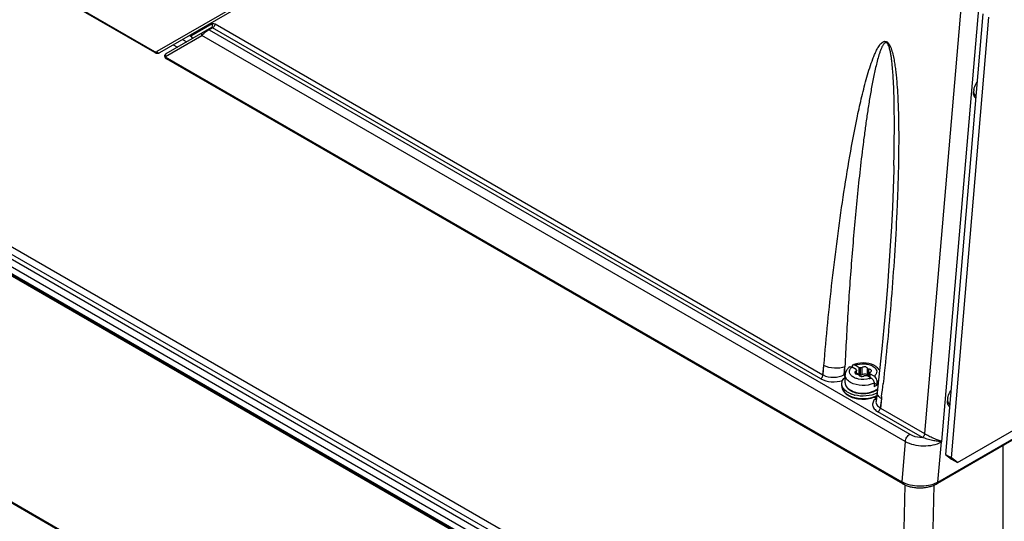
# Model space of a CAD drawing. Header units: inches. Extents: x 0 to 117, y 0 to 83.
# Tile 56 of 86: x 99.32 to 103.87, y 21.45 to 23.77. Entities that reach past the tile are written whole.
import ezdxf

# ---------------------------------------------------------------- set-up
doc = ezdxf.new("R2010")
doc.units = ezdxf.units.IN
doc.header["$LTSCALE"] = 6.431102
doc.header["$MEASUREMENT"] = 0
doc.layers.get('0').update_dxf_attribs({"linetype": 'CONTINUOUS'})

msp = doc.modelspace()

# ---------------------------------------------------------------- linework, layer by layer
at = {"color": 7, "linetype": 'CONTINUOUS'}
for p, q in [((94.1836, 26.9529), (99.945, 23.6266)), ((99.947, 23.6211), (94.1856, 26.9474)), ((94.8058, 25.2738), (102.9613, 20.5653)), ((94.8184, 25.3025), (102.9739, 20.594)), ((94.7967, 25.2216), (102.9522, 20.5131)), ((102.953, 20.5461), (94.7975, 25.2546)), ((94.7976, 25.1895), (102.9531, 20.481)), ((102.9572, 20.4725), (94.8017, 25.181)), ((102.9742, 20.4575), (94.8187, 25.166)), ((101.989, 24.8001), (99.9554, 23.626)), ((102.0008, 24.7946), (99.9672, 23.6204)), ((94.7824, 24.1437), (103.0694, 19.3593)), ((94.7871, 24.1364), (103.07, 19.3543)), ((107.6724, 24.0004), (103.5644, 21.6286)), ((103.5672, 21.6351), (107.6753, 24.0069)), ((103.6745, 23.8435), (103.5054, 21.86)), ((103.5859, 21.8227), (103.758, 23.842)), ((103.7752, 23.8003), (103.6015, 21.7624)), ((103.6293, 21.7469), (103.8031, 23.7848)), ((100.2081, 23.7365), (99.9978, 23.615)), ((100.2112, 23.7549), (100.1124, 23.6979)), ((100.2136, 23.7364), (100.1972, 23.7269)), ((100.1972, 23.7269), (103.4367, 21.8566)), ((103.025, 22.1133), (100.2136, 23.7364)), ((100.2247, 23.754), (103.0357, 22.1311)), ((99.9958, 23.6035), (100.1643, 23.7008)), ((100.074, 23.6821), (100.0939, 23.6706)), ((100.1069, 23.7011), (100.1124, 23.6979)), ((103.416, 21.8234), (100.1643, 23.7008)), ((100.0315, 23.6576), (100.0514, 23.646)), ((99.952, 23.6216), (99.9485, 23.6236)), ((99.9922, 23.6077), (99.9921, 23.607)), ((99.9925, 23.6086), (99.9922, 23.6077)), ((99.9946, 23.6073), (99.9951, 23.6051)), ((99.9948, 23.602), (103.4, 21.636)), ((103.7317, 23.4381), (103.7317, 23.4374)), ((103.7317, 23.4357), (103.7317, 23.4374)), ((103.0357, 22.1311), (103.0399, 22.1747)), ((103.036, 22.1309), (103.0397, 22.1748)), ((103.2031, 22.1644), (103.184, 22.1754)), ((103.1338, 22.1325), (103.1368, 22.1688)), ((103.1338, 22.1325), (103.1374, 22.1346)), ((103.1374, 22.1346), (103.1368, 22.1688)), ((103.1376, 22.1323), (103.1374, 22.1346)), ((103.1384, 22.1289), (103.1376, 22.1323)), ((103.1384, 22.0946), (103.1384, 22.1299)), ((103.1892, 22.1564), (103.1701, 22.1674)), ((103.1885, 22.1356), (103.1885, 22.1488)), ((103.1905, 22.135), (103.1905, 22.1516)), ((103.1911, 22.1348), (103.1911, 22.1516)), ((103.2031, 22.1323), (103.1911, 22.1392)), ((103.2031, 22.1323), (103.2031, 22.1644)), ((103.209, 22.1315), (103.2089, 22.1637)), ((103.2163, 22.1327), (103.2163, 22.1648)), ((103.2581, 22.1166), (103.2391, 22.1276)), ((103.2415, 22.1287), (103.2415, 22.1609)), ((103.2451, 22.1259), (103.2469, 22.1256)), ((103.2469, 22.1256), (103.2469, 22.1578)), ((103.2469, 22.1256), (103.2511, 22.125)), ((103.2511, 22.1405), (103.2512, 22.1411)), ((103.2511, 22.1206), (103.2511, 22.139)), ((103.2517, 22.1203), (103.2517, 22.139)), ((103.272, 22.1246), (103.253, 22.1356)), ((103.253, 22.1356), (103.253, 22.1195)), ((103.1227, 22.0785), (103.1227, 22.0897)), ((103.2861, 22.0844), (103.2722, 22.0924)), ((103.2722, 22.0924), (103.2722, 22.0763)), ((103.2861, 22.0844), (103.2861, 22.1004)), ((103.2857, 22.0503), (103.2809, 22.0093)), ((103.2809, 22.0093), (103.2808, 22.009)), ((103.3057, 22.0212), (103.3007, 21.9781)), ((103.3055, 22.0214), (103.301, 21.9779)), ((103.3066, 22.0304), (103.3055, 22.0214)), ((103.6109, 22.0086), (103.611, 22.0109)), ((103.611, 22.0116), (103.611, 22.0109)), ((103.6116, 22.011), (103.6125, 22.0064)), ((103.4953, 21.8417), (103.2896, 21.9605)), ((103.3007, 21.9781), (103.3003, 21.976)), ((103.301, 21.9779), (103.5054, 21.86)), ((103.6575, 21.7264), (104.0914, 21.9769)), ((103.416, 21.8234), (103.4, 21.636)), ((103.5672, 21.6351), (103.5831, 21.8211)), ((103.5859, 21.8227), (103.5831, 21.8211)), ((103.5832, 21.8234), (103.5859, 21.8227)), ((103.6015, 21.7624), (103.6293, 21.7469)), ((103.6015, 21.7624), (103.6297, 21.7419)), ((103.8684, 19.3256), (103.8684, 21.8041)), ((103.6575, 21.7264), (103.6293, 21.7469)), ((103.6297, 21.7419), (103.6575, 21.7264)), ((103.4028, 21.6283), (103.4039, 21.6277)), ((103.4097, 21.629), (103.4048, 21.6318)), ((103.5624, 21.6321), (103.5575, 21.6293)), ((103.3946, 20.6539), (103.4163, 21.6216)), ((103.5284, 20.6589), (103.55, 21.6215))]:
    msp.add_line(p, q, dxfattribs=at)
for points in [[(99.947, 23.6211), (99.9481, 23.6205), (99.9494, 23.6199), (99.9507, 23.6194), (99.952, 23.6189), (99.9533, 23.6186)], [(99.9533, 23.6186), (99.9546, 23.6183), (99.9559, 23.6181), (99.9571, 23.618)], [(99.9571, 23.618), (99.9584, 23.618), (99.9596, 23.6181), (99.9609, 23.6182), (99.9621, 23.6184), (99.9632, 23.6187), (99.9644, 23.6191), (99.9655, 23.6196), (99.9666, 23.6201), (99.9672, 23.6204)], [(99.9921, 23.607), (99.9919, 23.6062), (99.9918, 23.6054), (99.9918, 23.6046), (99.9918, 23.6038), (99.9919, 23.603), (99.9921, 23.6022), (99.9922, 23.6014)], [(99.9922, 23.6014), (99.9925, 23.6006), (99.9928, 23.5998), (99.9932, 23.5991), (99.9936, 23.5983), (99.9941, 23.5976), (99.9947, 23.5969), (99.9953, 23.5962)], [(99.9978, 23.6151), (99.9971, 23.6146), (99.9964, 23.6141), (99.9958, 23.6136), (99.9952, 23.613), (99.9946, 23.6124), (99.9941, 23.6117), (99.9936, 23.611), (99.9932, 23.6102), (99.9928, 23.6094), (99.9925, 23.6086)], [(99.9953, 23.5962), (99.9959, 23.5955), (99.9967, 23.595), (99.9974, 23.5944), (99.9982, 23.5939), (103.4028, 21.6283)], [(103.3633, 23.0985), (103.3628, 23.0769), (103.3601, 22.9921), (103.3565, 22.9056), (103.352, 22.8173), (103.3467, 22.7273), (103.3406, 22.6355), (103.3336, 22.542), (103.3258, 22.4468), (103.3171, 22.3499), (103.3075, 22.2513), (103.297, 22.1511), (103.2857, 22.0503)], [(103.4039, 21.6277), (103.4078, 21.6256), (103.4119, 21.6236)], [(103.5554, 21.6239), (103.5595, 21.626), (103.5635, 21.6281), (103.5644, 21.6286)], [(103.4119, 21.6236), (103.416, 21.6217), (103.4203, 21.62), (103.4248, 21.6183), (103.4293, 21.6168), (103.4339, 21.6155), (103.4386, 21.6142), (103.4434, 21.6131), (103.4482, 21.6121), (103.4531, 21.6113), (103.4581, 21.6105), (103.4631, 21.61), (103.4681, 21.6095), (103.4732, 21.6092), (103.4783, 21.609), (103.4834, 21.6089), (103.4886, 21.609), (103.4937, 21.6092), (103.4988, 21.6095), (103.5038, 21.61), (103.5089, 21.6106), (103.5138, 21.6114), (103.5188, 21.6123), (103.5237, 21.6133), (103.5285, 21.6144), (103.5332, 21.6157), (103.5379, 21.6171), (103.5424, 21.6186), (103.5469, 21.6203), (103.5512, 21.622), (103.5554, 21.6239)]]:
    msp.add_lwpolyline(points, dxfattribs=at)
for centre, radius, start, end in [((100.2666, 23.6098), 0.1361, 122.2839, 124.6223), ((100.2468, 23.6413), 0.0989, 120.0714, 122.3097), ((100.007, 23.609), 0.0125, 198.5403, 206.2029), ((103.8032, 23.4352), 0.0715, 169.1432, 174.4664), ((103.7924, 23.4363), 0.0607, 174.4804, 178.9754), ((103.7713, 23.4441), 0.0394, 183.3959, 189.0443), ((103.7505, 23.4356), 0.0165, 238.7134, 242.4623), ((103.2142, 22.0875), 0.0976, 107.7069, 113.8727), ((103.1931, 22.0381), 0.1114, 119.1874, 119.9979), ((103.2031, 22.1087), 0.0236, 81.7734, 89.9356), ((103.2034, 22.1111), 0.0212, 74.8747, 81.7729), ((103.2435, 22.1291), 0.00204, 188.7616, 197.034), ((103.2415, 22.1128), 0.0689, 52.2309, 55.1365), ((103.225, 22.1977), 0.0876, 286.4236, 286.9631), ((103.2257, 22.1954), 0.0852, 286.959, 288.3459), ((103.2282, 22.1881), 0.0775, 288.2953, 292.7074), ((91.4272, 23.4305), 11.9616, 353.27828, 353.56777), ((103.1592, 22.0906), 0.0367, 198.5121, 199.4873), ((103.1982, 22.1144), 0.091, 238.4612, 240.0058), ((103.198, 22.1189), 0.0931, 240.0065, 241.4015), ((103.2008, 22.1189), 0.0961, 240.0137, 242.2962), ((103.2028, 22.1279), 0.1032, 241.4508, 245.7994), ((103.2061, 22.1255), 0.1028, 240.9441, 243.3348), ((103.2007, 22.1221), 0.0739, 237.6512, 238.1589), ((103.2019, 22.1241), 0.0762, 238.1658, 240.0079), ((103.2003, 22.1261), 0.0754, 239.3576, 240.0014), ((103.2017, 22.1285), 0.0782, 240.0091, 241.6587), ((103.2043, 22.1282), 0.0809, 240.0154, 242.4452), ((103.2062, 22.1371), 0.0879, 241.7183, 246.5065), ((103.2082, 22.1358), 0.0894, 242.4778, 247.0047), ((103.2109, 22.1379), 0.0909, 241.3063, 245.1654), ((103.212, 22.1607), 0.1267, 250.1605, 250.5569), ((103.2143, 22.1675), 0.1338, 250.5917, 255.0744), ((103.2132, 22.1429), 0.0964, 245.141, 246.7621), ((103.2153, 22.1478), 0.1017, 246.7883, 251.8475), ((103.2161, 22.1742), 0.1408, 255.042, 255.7252), ((103.2166, 22.1517), 0.1059, 251.8231, 254.0555), ((103.2333, 22.1327), 0.0854, 294.1025, 295.1268), ((103.2367, 22.1255), 0.0775, 295.0597, 300.1419), ((103.2416, 22.1265), 0.0758, 300.4099, 300.6283), ((103.2397, 22.1173), 0.0939, 297.3187, 298.0873), ((103.2038, 22.1246), 0.1026, 242.2946, 244.4733), ((103.209, 22.1313), 0.1093, 243.336, 245.9931), ((103.2166, 22.1586), 0.139, 254.1994, 255.9613), ((103.2158, 22.1497), 0.1289, 255.1262, 255.9246), ((103.2178, 22.1634), 0.144, 255.9604, 257.6791), ((103.2177, 22.1575), 0.1369, 255.9507, 259.4845), ((103.2188, 22.1681), 0.1487, 257.6791, 259.3588), ((103.3053, 22.0064), 0.0246, 171.593, 173.3075), ((103.2389, 22.1187), 0.0955, 296.8945, 297.3197), ((103.2375, 22.1264), 0.1046, 295.6808, 296.1238), ((103.6757, 22.0092), 0.0648, 173.6456, 178.5011), ((103.6534, 22.0171), 0.0423, 182.7643, 188.2739), ((103.6864, 22.008), 0.0755, 169.159, 173.6624), ((103.5106, 21.7362), 0.1159, 296.582, 299.2596)]:
    msp.add_arc(centre, radius, start, end, dxfattribs=at)
for points, knots in [([(100.1893, 23.7218), (100.1877, 23.7207), (100.1817, 23.7164), (100.176, 23.7118), (100.1719, 23.7081)], [0, 0, 0, 0, 0.257313, 1, 1, 1, 1]), ([(100.1923, 23.7274), (100.1933, 23.728), (100.1953, 23.7279), (100.1968, 23.7271), (100.1972, 23.7269)], [0, 0, 0, 0, 0.704486, 1, 1, 1, 1]), ([(100.2081, 23.7365), (100.2107, 23.738), (100.2145, 23.7447), (100.2128, 23.7516), (100.2112, 23.7549)], [0, 0, 0, 0, 0.454382, 1, 1, 1, 1]), ([(100.2112, 23.7549), (100.2122, 23.7555), (100.2166, 23.7572), (100.2216, 23.7558), (100.2247, 23.754)], [0, 0, 0, 0, 0.233096, 1, 1, 1, 1]), ([(100.2247, 23.754), (100.2242, 23.7487), (100.2206, 23.7417), (100.2151, 23.7372), (100.2136, 23.7364)], [0, 0, 0, 0, 0.763354, 1, 1, 1, 1]), ([(100.12, 23.6888), (100.1199, 23.6897), (100.1187, 23.6937), (100.1152, 23.6963), (100.1124, 23.6979)], [0, 0, 0, 0, 0.216831, 1, 1, 1, 1]), ([(100.1643, 23.7008), (100.1633, 23.7028), (100.1622, 23.7072), (100.1646, 23.7114), (100.1663, 23.7123)], [0, 0, 0, 0, 0.545313, 1, 1, 1, 1]), ([(100.1719, 23.7081), (100.1712, 23.7075), (100.1685, 23.7051), (100.166, 23.7027), (100.1643, 23.7008)], [0, 0, 0, 0, 0.274042, 1, 1, 1, 1]), ([(103.0399, 22.1747), (103.0455, 22.2404), (103.057, 22.3714), (103.078, 22.5668), (103.1016, 22.7604), (103.1283, 22.952), (103.1586, 23.141), (103.1878, 23.2964), (103.2116, 23.4033), (103.2265, 23.4632), (103.2384, 23.5073), (103.2514, 23.5504), (103.2635, 23.5855), (103.2743, 23.6125), (103.2831, 23.6318), (103.2932, 23.6499), (103.3043, 23.6654), (103.3191, 23.6762), (103.3335, 23.671), (103.3415, 23.6607), (103.3478, 23.6483), (103.3543, 23.6306), (103.3602, 23.6081), (103.3655, 23.5809), (103.3696, 23.5539), (103.3729, 23.5271), (103.3765, 23.4917), (103.3798, 23.4476), (103.3825, 23.3951), (103.3843, 23.3429), (103.3857, 23.2738), (103.3858, 23.1881), (103.3843, 23.0858), (103.3813, 22.9841), (103.3758, 22.8496), (103.3665, 22.6827), (103.3519, 22.4837), (103.3345, 22.2864), (103.3209, 22.1556), (103.3135, 22.0904)], [0, 0, 0, 0, 0.062984, 0.125508, 0.187596, 0.249194, 0.310205, 0.37042, 0.400096, 0.414779, 0.429324, 0.443686, 0.457787, 0.464697, 0.47147, 0.478043, 0.484301, 0.490116, 0.493504, 0.497727, 0.502247, 0.506773, 0.515707, 0.524495, 0.533172, 0.541764, 0.550288, 0.567182, 0.583917, 0.600531, 0.617048, 0.649848, 0.682402, 0.714759, 0.74695, 0.810907, 0.874376, 0.937409, 1, 1, 1, 1]), ([(103.3633, 23.0985), (103.3644, 23.1436), (103.3655, 23.2115), (103.3658, 23.3021), (103.3653, 23.3707), (103.364, 23.4282), (103.3622, 23.4744), (103.3604, 23.5094), (103.3579, 23.5446), (103.355, 23.5742), (103.352, 23.598), (103.3491, 23.6161), (103.3454, 23.6344), (103.3409, 23.6495), (103.3362, 23.6598), (103.3321, 23.6644), (103.3288, 23.6668), (103.3252, 23.6672), (103.3212, 23.6656), (103.3172, 23.662), (103.3134, 23.6567), (103.3088, 23.6489), (103.304, 23.6381), (103.299, 23.6247), (103.2929, 23.6059), (103.2862, 23.5818), (103.2789, 23.5523), (103.2723, 23.5223), (103.2662, 23.4919), (103.2585, 23.4508), (103.2497, 23.3991), (103.24, 23.3365), (103.231, 23.2734), (103.2198, 23.1886), (103.2071, 23.082), (103.1935, 22.9533), (103.1813, 22.8238), (103.1665, 22.6501), (103.1509, 22.4318), (103.141, 22.2567), (103.1368, 22.1688)], [0, 0, 0, 0, 0.064601, 0.097121, 0.129825, 0.162773, 0.179371, 0.196074, 0.212916, 0.229947, 0.238565, 0.247286, 0.256158, 0.265251, 0.269867, 0.27209, 0.274027, 0.275599, 0.277086, 0.280036, 0.28314, 0.286365, 0.293044, 0.299928, 0.306944, 0.321234, 0.335758, 0.350445, 0.365252, 0.380154, 0.410176, 0.440419, 0.470834, 0.501385, 0.562815, 0.624593, 0.686649, 0.748939, 0.874118, 1, 1, 1, 1]), ([(99.947, 23.6211), (99.9467, 23.6213), (99.9451, 23.6227), (99.9449, 23.6251), (99.945, 23.6266)], [0, 0, 0, 0, 0.214477, 1, 1, 1, 1]), ([(99.945, 23.6266), (99.9459, 23.6261), (99.9491, 23.6246), (99.9532, 23.6247), (99.9554, 23.626)], [0, 0, 0, 0, 0.283423, 1, 1, 1, 1]), ([(99.952, 23.6216), (99.9515, 23.6214), (99.95, 23.6206), (99.9481, 23.6205), (99.947, 23.6211)], [0, 0, 0, 0, 0.293479, 1, 1, 1, 1]), ([(99.9672, 23.6204), (99.9651, 23.6192), (99.9595, 23.6182), (99.9544, 23.6202), (99.952, 23.6216)], [0, 0, 0, 0, 0.460318, 1, 1, 1, 1]), ([(99.9554, 23.626), (99.9565, 23.6236), (99.9598, 23.6198), (99.9654, 23.6194), (99.9672, 23.6204)], [0, 0, 0, 0, 0.547781, 1, 1, 1, 1]), ([(99.9948, 23.602), (99.9943, 23.6023), (99.9928, 23.6036), (99.9918, 23.6057), (99.9921, 23.607)], [0, 0, 0, 0, 0.303, 1, 1, 1, 1]), ([(99.9948, 23.602), (99.9946, 23.6004), (99.9949, 23.5971), (99.9971, 23.5945), (99.9984, 23.5938)], [0, 0, 0, 0, 0.524921, 1, 1, 1, 1]), ([(99.9958, 23.6035), (99.9954, 23.6033), (99.9949, 23.6028), (99.995, 23.6022), (99.995, 23.602)], [0, 0, 0, 0, 0.672981, 1, 1, 1, 1]), ([(99.9984, 23.5938), (99.999, 23.5934), (100.0018, 23.5923), (100.005, 23.5927), (100.0072, 23.5933)], [0, 0, 0, 0, 0.229632, 1, 1, 1, 1]), ([(103.733, 23.4487), (103.7335, 23.4518), (103.7367, 23.4643), (103.7426, 23.4761), (103.7482, 23.4842)], [0, 0, 0, 0, 0.241649, 1, 1, 1, 1]), ([(103.7358, 23.4179), (103.7352, 23.4192), (103.7327, 23.4248), (103.7318, 23.431), (103.7317, 23.4357)], [0, 0, 0, 0, 0.229672, 1, 1, 1, 1]), ([(103.7336, 23.4328), (103.734, 23.4316), (103.7357, 23.4272), (103.739, 23.4233), (103.7419, 23.4215)], [0, 0, 0, 0, 0.27314, 1, 1, 1, 1]), ([(103.1368, 22.1688), (103.1218, 22.1624), (103.0876, 22.1593), (103.0544, 22.1667), (103.0397, 22.1748)], [0, 0, 0, 0, 0.493132, 1, 1, 1, 1]), ([(103.1747, 22.1767), (103.174, 22.1764), (103.1709, 22.1743), (103.17, 22.1703), (103.17, 22.1675)], [0, 0, 0, 0, 0.222406, 1, 1, 1, 1]), ([(103.184, 22.1754), (103.1832, 22.1759), (103.1804, 22.1773), (103.1768, 22.1777), (103.1747, 22.1767)], [0, 0, 0, 0, 0.290331, 1, 1, 1, 1]), ([(103.184, 22.1754), (103.1971, 22.1809), (103.2192, 22.184), (103.247, 22.1798), (103.2688, 22.1719), (103.2863, 22.1549), (103.2826, 22.1348), (103.276, 22.1277), (103.272, 22.1246)], [0, 0, 0, 0, 0.301696, 0.455374, 0.594289, 0.801799, 0.893421, 1, 1, 1, 1]), ([(103.2809, 22.1693), (103.2677, 22.1785), (103.2346, 22.1885), (103.2007, 22.1857), (103.1845, 22.1805)], [0, 0, 0, 0, 0.485929, 1, 1, 1, 1]), ([(103.025, 22.1133), (103.0264, 22.1141), (103.0319, 22.1186), (103.0355, 22.1255), (103.0361, 22.1309)], [0, 0, 0, 0, 0.236466, 1, 1, 1, 1]), ([(103.036, 22.1309), (103.0505, 22.1226), (103.0851, 22.1164), (103.1194, 22.1237), (103.1338, 22.1325)], [0, 0, 0, 0, 0.498854, 1, 1, 1, 1]), ([(103.1512, 22.1606), (103.1493, 22.1585), (103.1422, 22.1498), (103.1384, 22.1383), (103.1384, 22.1299)], [0, 0, 0, 0, 0.25545, 1, 1, 1, 1]), ([(103.1627, 22.0961), (103.1559, 22.1001), (103.1441, 22.1091), (103.1384, 22.1235), (103.1384, 22.1299)], [0, 0, 0, 0, 0.550992, 1, 1, 1, 1]), ([(103.1852, 22.1161), (103.1795, 22.1184), (103.1695, 22.1238), (103.1588, 22.1361), (103.1571, 22.1512), (103.1622, 22.1595), (103.1654, 22.163)], [0, 0, 0, 0, 0.303254, 0.551104, 0.766376, 1, 1, 1, 1]), ([(103.1595, 22.168), (103.1602, 22.1685), (103.1636, 22.1701), (103.1676, 22.1688), (103.1701, 22.1674)], [0, 0, 0, 0, 0.22234, 1, 1, 1, 1]), ([(103.1885, 22.1488), (103.1877, 22.1484), (103.185, 22.1471), (103.1826, 22.1443), (103.1826, 22.1422)], [0, 0, 0, 0, 0.305108, 1, 1, 1, 1]), ([(103.1826, 22.1422), (103.1826, 22.1417), (103.183, 22.1394), (103.1849, 22.1376), (103.1864, 22.1366)], [0, 0, 0, 0, 0.222899, 1, 1, 1, 1]), ([(103.1864, 22.1366), (103.187, 22.1363), (103.1898, 22.1349), (103.1929, 22.1343), (103.1953, 22.1342)], [0, 0, 0, 0, 0.22951, 1, 1, 1, 1]), ([(103.1911, 22.1516), (103.191, 22.1507), (103.19, 22.1495), (103.1889, 22.1489), (103.1885, 22.1488)], [0, 0, 0, 0, 0.694759, 1, 1, 1, 1]), ([(103.1953, 22.1342), (103.196, 22.1342), (103.198, 22.1339), (103.2004, 22.1326), (103.2007, 22.1311)], [0, 0, 0, 0, 0.313577, 1, 1, 1, 1]), ([(103.2007, 22.1311), (103.2007, 22.1306), (103.2014, 22.1285), (103.2032, 22.127), (103.2047, 22.1261)], [0, 0, 0, 0, 0.220596, 1, 1, 1, 1]), ([(103.2047, 22.1261), (103.2095, 22.1233), (103.2179, 22.1229), (103.2246, 22.1261), (103.2258, 22.1272)], [0, 0, 0, 0, 0.770447, 1, 1, 1, 1]), ([(103.2163, 22.1648), (103.2159, 22.1645), (103.2136, 22.1632), (103.2109, 22.1631), (103.2089, 22.1637)], [0, 0, 0, 0, 0.221108, 1, 1, 1, 1]), ([(103.2089, 22.1315), (103.2108, 22.131), (103.2136, 22.1311), (103.2159, 22.1323), (103.2163, 22.1326)], [0, 0, 0, 0, 0.778804, 1, 1, 1, 1]), ([(103.2375, 22.1659), (103.2326, 22.1687), (103.2242, 22.1691), (103.2176, 22.1659), (103.2163, 22.1648)], [0, 0, 0, 0, 0.770447, 1, 1, 1, 1]), ([(103.2163, 22.1326), (103.219, 22.1349), (103.2265, 22.1368), (103.234, 22.1357), (103.2373, 22.1339)], [0, 0, 0, 0, 0.485041, 1, 1, 1, 1]), ([(103.2258, 22.1272), (103.2263, 22.1276), (103.2285, 22.1288), (103.2313, 22.1289), (103.2332, 22.1283)], [0, 0, 0, 0, 0.221108, 1, 1, 1, 1]), ([(103.2373, 22.1339), (103.2379, 22.1336), (103.2397, 22.1323), (103.2413, 22.1303), (103.2415, 22.1287)], [0, 0, 0, 0, 0.290855, 1, 1, 1, 1]), ([(103.2415, 22.1609), (103.2414, 22.1614), (103.2408, 22.1635), (103.239, 22.165), (103.2375, 22.1659)], [0, 0, 0, 0, 0.220596, 1, 1, 1, 1]), ([(103.2469, 22.1578), (103.2462, 22.1578), (103.2442, 22.1581), (103.2417, 22.1595), (103.2415, 22.1609)], [0, 0, 0, 0, 0.313577, 1, 1, 1, 1]), ([(103.2416, 22.1285), (103.2417, 22.1282), (103.2424, 22.1268), (103.244, 22.1262), (103.2451, 22.1259)], [0, 0, 0, 0, 0.205847, 1, 1, 1, 1]), ([(103.2558, 22.1554), (103.2552, 22.1557), (103.2524, 22.1571), (103.2493, 22.1577), (103.2469, 22.1578)], [0, 0, 0, 0, 0.22951, 1, 1, 1, 1]), ([(103.2536, 22.1432), (103.2545, 22.1436), (103.2572, 22.1449), (103.2596, 22.1477), (103.2596, 22.1498)], [0, 0, 0, 0, 0.305108, 1, 1, 1, 1]), ([(103.2596, 22.1498), (103.2596, 22.1503), (103.2592, 22.1526), (103.2573, 22.1544), (103.2558, 22.1554)], [0, 0, 0, 0, 0.222899, 1, 1, 1, 1]), ([(103.025, 22.1133), (103.0397, 22.105), (103.0744, 22.0963), (103.1097, 22.0999), (103.1266, 22.1055)], [0, 0, 0, 0, 0.485652, 1, 1, 1, 1]), ([(103.1227, 22.0897), (103.1227, 22.0952), (103.1258, 22.1071), (103.1336, 22.1163), (103.1383, 22.1205)], [0, 0, 0, 0, 0.467918, 1, 1, 1, 1]), ([(103.1384, 22.0946), (103.1384, 22.0879), (103.1435, 22.0734), (103.1547, 22.0638), (103.1612, 22.0597)], [0, 0, 0, 0, 0.467929, 1, 1, 1, 1]), ([(103.1384, 22.0946), (103.1384, 22.0882), (103.1438, 22.0741), (103.1552, 22.0652), (103.1619, 22.0612)], [0, 0, 0, 0, 0.450244, 1, 1, 1, 1]), ([(103.2722, 22.0924), (103.2549, 22.0846), (103.2167, 22.0788), (103.1787, 22.087), (103.1627, 22.0961)], [0, 0, 0, 0, 0.507042, 1, 1, 1, 1]), ([(103.2498, 22.1136), (103.2339, 22.109), (103.2111, 22.1082), (103.1901, 22.1142), (103.1852, 22.1161)], [0, 0, 0, 0, 0.758938, 1, 1, 1, 1]), ([(103.2581, 22.1166), (103.2601, 22.1154), (103.2674, 22.1093), (103.2722, 22.0996), (103.2722, 22.0924)], [0, 0, 0, 0, 0.240196, 1, 1, 1, 1]), ([(103.2861, 22.1004), (103.2861, 22.1027), (103.2844, 22.1121), (103.2783, 22.121), (103.272, 22.1246)], [0, 0, 0, 0, 0.24065, 1, 1, 1, 1]), ([(103.2861, 22.0844), (103.2851, 22.0836), (103.2806, 22.0806), (103.2759, 22.078), (103.2722, 22.0763)], [0, 0, 0, 0, 0.238891, 1, 1, 1, 1]), ([(103.1227, 22.0785), (103.1227, 22.0705), (103.129, 22.0531), (103.1427, 22.0417), (103.1506, 22.0369)], [0, 0, 0, 0, 0.464692, 1, 1, 1, 1]), ([(103.1227, 22.0785), (103.1227, 22.0708), (103.1294, 22.0537), (103.1433, 22.043), (103.1515, 22.0383)], [0, 0, 0, 0, 0.449169, 1, 1, 1, 1]), ([(103.1515, 22.0496), (103.1482, 22.0514), (103.1372, 22.0587), (103.1278, 22.0694), (103.1246, 22.0784)], [0, 0, 0, 0, 0.282999, 1, 1, 1, 1]), ([(103.169, 22.0416), (103.1674, 22.0421), (103.1614, 22.0444), (103.1556, 22.0472), (103.1515, 22.0496)], [0, 0, 0, 0, 0.259798, 1, 1, 1, 1]), ([(103.1605, 22.0337), (103.1797, 22.0251), (103.2224, 22.018), (103.2651, 22.0257), (103.2839, 22.0348)], [0, 0, 0, 0, 0.501789, 1, 1, 1, 1]), ([(103.1712, 22.0565), (103.1885, 22.049), (103.2265, 22.0435), (103.2643, 22.0519), (103.28, 22.0611)], [0, 0, 0, 0, 0.508915, 1, 1, 1, 1]), ([(103.2853, 22.0467), (103.27, 22.0391), (103.2348, 22.0308), (103.199, 22.0333), (103.1814, 22.0377)], [0, 0, 0, 0, 0.486121, 1, 1, 1, 1]), ([(103.1872, 22.0487), (103.2025, 22.0446), (103.2336, 22.0424), (103.2642, 22.0503), (103.2772, 22.0575)], [0, 0, 0, 0, 0.514942, 1, 1, 1, 1]), ([(103.1875, 22.0499), (103.2009, 22.0461), (103.2286, 22.0436), (103.2559, 22.0493), (103.2681, 22.0547)], [0, 0, 0, 0, 0.509565, 1, 1, 1, 1]), ([(103.3057, 22.0212), (103.2998, 22.0248), (103.2897, 22.0324), (103.285, 22.0451), (103.2856, 22.0503)], [0, 0, 0, 0, 0.570733, 1, 1, 1, 1]), ([(103.6122, 22.0222), (103.6128, 22.0252), (103.6158, 22.0374), (103.6213, 22.0489), (103.6266, 22.0569)], [0, 0, 0, 0, 0.241457, 1, 1, 1, 1]), ([(103.1596, 22.032), (103.161, 22.0313), (103.1673, 22.0285), (103.1738, 22.0263), (103.1787, 22.0249)], [0, 0, 0, 0, 0.242552, 1, 1, 1, 1]), ([(103.1913, 22.0219), (103.1992, 22.0204), (103.2299, 22.0171), (103.2621, 22.0222), (103.2829, 22.0321)], [0, 0, 0, 0, 0.257561, 1, 1, 1, 1]), ([(103.1927, 22.0228), (103.2082, 22.0199), (103.239, 22.0191), (103.269, 22.0269), (103.2821, 22.0335)], [0, 0, 0, 0, 0.517585, 1, 1, 1, 1]), ([(103.2827, 22.0247), (103.2771, 22.0205), (103.2676, 22.0111), (103.2631, 21.9913), (103.272, 21.9726), (103.2832, 21.9643), (103.2896, 21.9605)], [0, 0, 0, 0, 0.262635, 0.48568, 0.717894, 1, 1, 1, 1]), ([(103.2808, 22.0091), (103.2802, 22.0033), (103.2841, 21.9899), (103.2946, 21.9816), (103.3007, 21.9781)], [0, 0, 0, 0, 0.451413, 1, 1, 1, 1]), ([(103.6154, 21.9897), (103.6147, 21.991), (103.612, 21.997), (103.611, 22.0036), (103.6109, 22.0086)], [0, 0, 0, 0, 0.229194, 1, 1, 1, 1]), ([(103.6125, 22.0064), (103.6129, 22.0051), (103.6146, 22.0001), (103.618, 21.9957), (103.6212, 21.9936)], [0, 0, 0, 0, 0.275116, 1, 1, 1, 1]), ([(103.3003, 21.976), (103.2993, 21.9712), (103.2959, 21.9652), (103.2909, 21.9612), (103.2896, 21.9605)], [0, 0, 0, 0, 0.767477, 1, 1, 1, 1]), ([(103.416, 21.8234), (103.4167, 21.8302), (103.4217, 21.843), (103.431, 21.8533), (103.4367, 21.8566)], [0, 0, 0, 0, 0.507202, 1, 1, 1, 1]), ([(103.4367, 21.8566), (103.4408, 21.8543), (103.4592, 21.8456), (103.4797, 21.8422), (103.4953, 21.8417)], [0, 0, 0, 0, 0.229671, 1, 1, 1, 1]), ([(103.5054, 21.86), (103.5051, 21.8545), (103.5018, 21.8475), (103.4966, 21.8427), (103.4953, 21.8417)], [0, 0, 0, 0, 0.768876, 1, 1, 1, 1]), ([(103.5054, 21.86), (103.5117, 21.8561), (103.5255, 21.849), (103.5459, 21.8388), (103.5656, 21.831), (103.5783, 21.8266), (103.5832, 21.8234)], [0, 0, 0, 0, 0.259334, 0.538274, 0.794638, 1, 1, 1, 1]), ([(103.416, 21.8234), (103.4279, 21.8166), (103.4555, 21.8066), (103.4995, 21.8014), (103.5435, 21.8054), (103.5712, 21.8146), (103.5831, 21.8211)], [0, 0, 0, 0, 0.238062, 0.501845, 0.764542, 1, 1, 1, 1]), ([(103.5832, 21.8234), (103.5803, 21.8237), (103.5739, 21.8233), (103.5639, 21.8243), (103.553, 21.8258), (103.5374, 21.8287), (103.518, 21.8339), (103.5027, 21.8391), (103.4953, 21.8417)], [0, 0, 0, 0, 0.099199, 0.211307, 0.3339, 0.464448, 0.736746, 1, 1, 1, 1]), ([(103.4028, 21.6283), (103.4023, 21.6286), (103.4001, 21.6305), (103.3998, 21.6338), (103.4, 21.636)], [0, 0, 0, 0, 0.214609, 1, 1, 1, 1]), ([(103.5625, 21.6326), (103.5375, 21.6201), (103.4807, 21.6107), (103.424, 21.6222), (103.4, 21.636)], [0, 0, 0, 0, 0.502623, 1, 1, 1, 1]), ([(103.4097, 21.629), (103.4091, 21.6286), (103.407, 21.6276), (103.4043, 21.6274), (103.4028, 21.6283)], [0, 0, 0, 0, 0.293475, 1, 1, 1, 1]), ([(103.5644, 21.6286), (103.5639, 21.6283), (103.5616, 21.6275), (103.5591, 21.6284), (103.5575, 21.6293)], [0, 0, 0, 0, 0.220813, 1, 1, 1, 1]), ([(103.5672, 21.6351), (103.5672, 21.6344), (103.5671, 21.632), (103.5659, 21.6295), (103.5644, 21.6286)], [0, 0, 0, 0, 0.295055, 1, 1, 1, 1])]:
    msp.add_open_spline(points, degree=3, knots=knots, dxfattribs=at)
for points in [[(100.2136, 23.7364), (100.212, 23.7373), (100.2097, 23.7374), (100.2081, 23.7365)], [(100.1185, 23.6852), (100.1179, 23.6845), (100.1171, 23.6839), (100.1162, 23.6836)], [(100.1185, 23.6852), (100.1194, 23.6861), (100.12, 23.6875), (100.12, 23.6888)], [(99.9921, 23.607), (99.9923, 23.6083), (99.9936, 23.6094), (99.9948, 23.61)], [(99.9953, 23.6123), (99.9946, 23.6108), (99.9944, 23.609), (99.9946, 23.6073)], [(99.9978, 23.615), (99.9967, 23.6144), (99.9958, 23.6134), (99.9953, 23.6123)], [(103.7323, 23.4379), (103.7326, 23.4362), (103.733, 23.4345), (103.7336, 23.4328)], [(103.742, 23.4105), (103.7394, 23.4125), (103.7373, 23.4151), (103.7358, 23.4179)], [(103.1338, 22.1325), (103.1338, 22.1301), (103.1344, 22.1277), (103.1352, 22.1255)], [(103.1352, 22.1255), (103.136, 22.1236), (103.1369, 22.1218), (103.1381, 22.1201)], [(103.1595, 22.168), (103.1565, 22.1658), (103.1537, 22.1633), (103.1512, 22.1606)], [(103.1654, 22.163), (103.1669, 22.1646), (103.1685, 22.1661), (103.1701, 22.1674)], [(103.1892, 22.1564), (103.1892, 22.1552), (103.1897, 22.1539), (103.1905, 22.153)], [(103.1905, 22.153), (103.1908, 22.1526), (103.1911, 22.1521), (103.1911, 22.1516)], [(103.2089, 22.1637), (103.207, 22.1642), (103.2051, 22.1644), (103.2031, 22.1644)], [(103.2332, 22.1283), (103.2351, 22.1278), (103.2371, 22.1276), (103.2391, 22.1276)], [(103.2517, 22.139), (103.2513, 22.1394), (103.2511, 22.1399), (103.2511, 22.1405)], [(103.2512, 22.1411), (103.2516, 22.1421), (103.2527, 22.1428), (103.2536, 22.1432)], [(103.253, 22.1356), (103.253, 22.1368), (103.2524, 22.1381), (103.2517, 22.139)], [(103.2972, 22.1525), (103.2937, 22.1581), (103.2889, 22.1631), (103.2837, 22.1672)], [(103.1244, 22.079), (103.1233, 22.0824), (103.1227, 22.0861), (103.1227, 22.0897)], [(103.2919, 22.1053), (103.29, 22.1035), (103.2881, 22.1019), (103.2861, 22.1004)], [(103.1732, 22.0534), (103.1778, 22.0515), (103.1825, 22.0499), (103.1872, 22.0487)], [(103.2772, 22.0575), (103.2807, 22.0594), (103.2841, 22.0617), (103.2872, 22.0642)], [(103.2803, 22.0612), (103.2828, 22.0627), (103.2852, 22.0643), (103.2875, 22.0661)], [(103.1645, 22.0315), (103.1704, 22.0288), (103.1765, 22.0267), (103.1827, 22.0251)], [(103.6203, 21.9834), (103.6183, 21.9852), (103.6167, 21.9874), (103.6154, 21.9897)], [(103.5831, 21.8211), (103.5831, 21.8218), (103.5834, 21.8226), (103.5831, 21.8233)]]:
    msp.add_open_spline(points, degree=3, dxfattribs=at)

doc.saveas('drawing.dxf')
